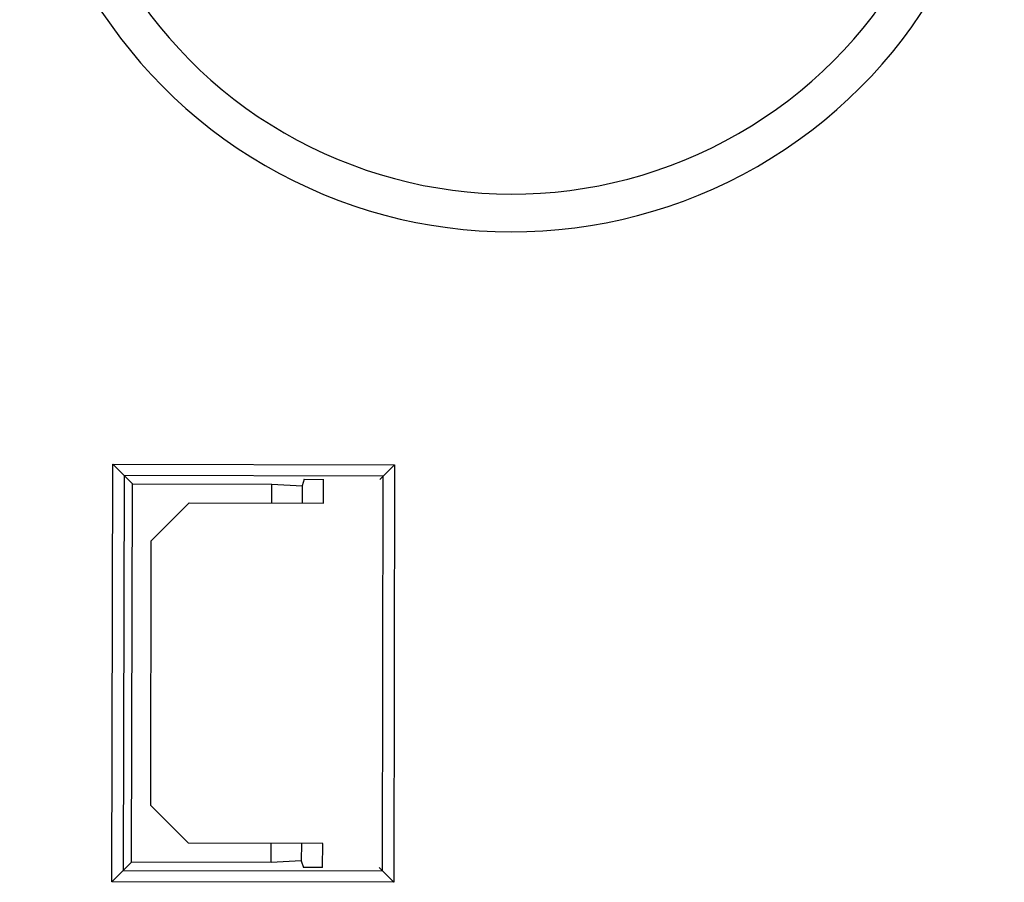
# Model space of a CAD drawing. Header units: millimetres. Extents: x 40090 to 187415, y -53271 to 40260.
# Tile 224 of 256: x 126913 to 126939, y 14138 to 14161. Entities that reach past the tile are written whole.
import ezdxf

# ---------------------------------------------------------------- set-up
doc = ezdxf.new("R2010")
doc.units = ezdxf.units.MM
doc.layers.add('AVM_projektor', color=6, linetype='Continuous')

# ---------------------------------------------------------------- blocks, each defined once
blk = doc.blocks.new('PT-FW430-bottom')
for p, q in [((-165.321, 61.4), (-165.021, 61.1)), ((-165.321, 61.4), (-154.279, 61.4)), ((-165.321, 53.946), (-165.321, 61.4)), ((-154.279, 61.4), (-154.579, 61.1)), ((-154.279, 61.4), (-154.279, 53.946)), ((-164.931, 61.01), (-165.021, 61.1)), ((-165.021, 61.1), (-165.021, 54.246)), ((-154.579, 61.1), (-165.021, 61.1)), ((-154.669, 61.01), (-154.579, 61.1)), ((-154.579, 54.246), (-154.579, 61.1)), ((-164.3, 59.517), (-164.931, 59.517)), ((-164.93, 59.01), (-164.93, 59.517)), ((-164.3, 55.967), (-164.3, 59.517)), ((-155.3, 59.517), (-155.3, 55.967)), ((-154.669, 59.517), (-155.3, 59.517)), ((-154.67, 59.517), (-154.67, 59.01)), ((-164.93, 59.01), (-164.757, 58.953)), ((-164.8, 58.153), (-164.757, 58.953)), ((-164.757, 58.953), (-164.3, 58.953)), ((-155.3, 58.953), (-154.843, 58.953)), ((-154.843, 58.953), (-154.67, 59.01)), ((-154.843, 58.953), (-154.8, 58.153)), ((-164.3, 58.153), (-164.8, 58.153)), ((-164.8, 54.467), (-164.8, 58.153)), ((-154.8, 58.153), (-155.3, 58.153)), ((-154.8, 58.153), (-154.8, 54.467)), ((-163.3, 54.967), (-164.3, 55.967)), ((-155.3, 55.967), (-156.3, 54.967)), ((-156.3, 54.967), (-163.3, 54.967)), ((-164.8, 54.467), (-165.021, 54.246)), ((-154.8, 54.467), (-164.8, 54.467)), ((-154.8, 54.467), (-154.579, 54.246)), ((-165.021, 54.246), (-165.321, 53.946)), ((-165.021, 54.246), (-154.579, 54.246)), ((-154.579, 54.246), (-154.279, 53.946)), ((-154.279, 53.946), (-165.321, 53.946))]:
    blk.add_line(p, q)
for radius in [13.017, 13.017, 12.017]:
    blk.add_arc((-184.5, 64.467), radius, 270, 90)

msp = doc.modelspace()

# ---------------------------------------------------------------- block references
at = {"layer": 'AVM_projektor', "rotation": 269.8895464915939}
msp.add_blockref('PT-FW430-bottom', (126860.867, 13983.842), dxfattribs=at)

doc.saveas('drawing.dxf')
